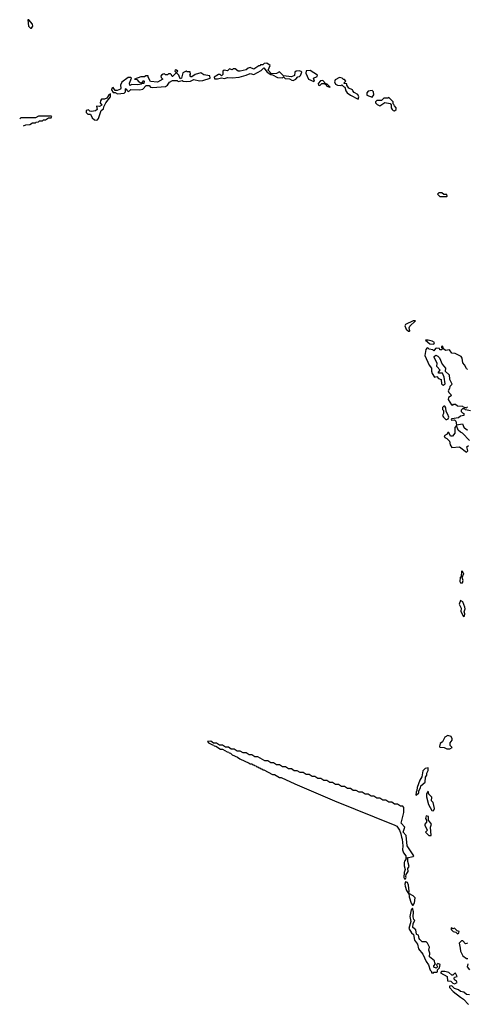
# Model space of a CAD drawing. Extents: x 2889633 to 3052318, y 540750 to 918690.
# Tile 117 of 256: x 2925604 to 2930154, y 691143 to 701160. Entities that reach past the tile are written whole.
import ezdxf

# ---------------------------------------------------------------- set-up
doc = ezdxf.new("R2010")
doc.units = 0

msp = doc.modelspace()

# ---------------------------------------------------------------- linework, layer by layer
at = {"layer": '0CON02XD'}
for points in [[(2925725, 701073), (2925737, 701095), (2925734, 701114), (2925695, 701160), (2925685, 701160), (2925694, 701095), (2925715, 701074), (2925725, 701073)], [(2928385, 700543), (2928410, 700555), (2928432, 700578), (2928448, 700582), (2928458, 700592), (2928472, 700625), (2928465, 700632), (2928445, 700640), (2928413, 700637), (2928400, 700625), (2928398, 700592), (2928365, 700580), (2928285, 700590), (2928245, 700628), (2928215, 700612), (2928165, 700610), (2928130, 700645), (2928150, 700695), (2928115, 700717), (2928090, 700715), (2928075, 700700), (2928050, 700700), (2928048, 700692), (2928035, 700690), (2927985, 700658), (2927945, 700674), (2927925, 700668), (2927905, 700650), (2927845, 700638), (2927825, 700638), (2927795, 700660), (2927775, 700660), (2927765, 700650), (2927735, 700660), (2927715, 700640), (2927683, 700647), (2927670, 700635), (2927667, 700603), (2927655, 700590), (2927642, 700602), (2927625, 700602), (2927580, 700575), (2927585, 700560), (2927615, 700557), (2927655, 700570), (2927685, 700563), (2927717, 700573), (2927765, 700570), (2927835, 700576), (2927906, 700594), (2927945, 700614), (2927985, 700603), (2928058, 700642), (2928085, 700670), (2928120, 700625), (2928155, 700602), (2928175, 700600), (2928225, 700573), (2928275, 700570), (2928285, 700580), (2928303, 700563), (2928345, 700560), (2928370, 700545), (2928385, 700543)], [(2926597, 700407), (2926665, 700413), (2926680, 700425), (2926680, 700455), (2926685, 700460), (2926692, 700442), (2926705, 700430), (2926720, 700435), (2926735, 700450), (2926824, 700446), (2926856, 700454), (2926888, 700492), (2926919, 700489), (2926935, 700473), (2926955, 700469), (2927085, 700482), (2927107, 700495), (2927127, 700523), (2927157, 700543), (2927205, 700540), (2927215, 700532), (2927255, 700540), (2927264, 700534), (2927295, 700532), (2927340, 700535), (2927375, 700551), (2927433, 700537), (2927465, 700540), (2927540, 700565), (2927535, 700590), (2927475, 700598), (2927445, 700618), (2927388, 700602), (2927355, 700580), (2927345, 700580), (2927332, 700595), (2927340, 700605), (2927338, 700628), (2927305, 700630), (2927295, 700638), (2927262, 700618), (2927250, 700565), (2927235, 700560), (2927220, 700595), (2927200, 700615), (2927202, 700628), (2927210, 700635), (2927198, 700648), (2927185, 700650), (2927180, 700635), (2927188, 700628), (2927190, 700615), (2927158, 700582), (2927152, 700582), (2927148, 700598), (2927135, 700610), (2927115, 700610), (2927105, 700600), (2927085, 700600), (2927075, 700610), (2927063, 700607), (2927044, 700596), (2927040, 700585), (2927042, 700572), (2927060, 700555), (2927005, 700523), (2926935, 700530), (2926910, 700575), (2926908, 700588), (2926885, 700590), (2926872, 700578), (2926835, 700577), (2926770, 700555), (2926795, 700550), (2926815, 700528), (2926835, 700518), (2926848, 700522), (2926865, 700540), (2926870, 700535), (2926865, 700510), (2926845, 700510), (2926837, 700503), (2926805, 700497), (2926745, 700502), (2926725, 700490), (2926720, 700515), (2926740, 700565), (2926732, 700572), (2926705, 700572), (2926642, 700525), (2926628, 700495), (2926632, 700465), (2926627, 700453), (2926595, 700440), (2926575, 700440), (2926555, 700470), (2926540, 700465), (2926538, 700448), (2926555, 700420), (2926575, 700420), (2926597, 700407)], [(2928595, 700530), (2928600, 700535), (2928590, 700565), (2928628, 700582), (2928630, 700595), (2928555, 700642), (2928515, 700640), (2928512, 700615), (2928540, 700555), (2928595, 700530)], [(2929045, 700350), (2929052, 700375), (2929040, 700400), (2929005, 700418), (2928990, 700435), (2928988, 700448), (2928950, 700465), (2928930, 700495), (2928928, 700508), (2928902, 700512), (2928902, 700518), (2928920, 700535), (2928905, 700550), (2928895, 700550), (2928880, 700565), (2928855, 700572), (2928811, 700549), (2928803, 700527), (2928814, 700504), (2928835, 700493), (2928868, 700492), (2928878, 700498), (2928895, 700480), (2928910, 700475), (2928918, 700435), (2928932, 700415), (2928965, 700391), (2929045, 700350)], [(2928755, 700472), (2928760, 700475), (2928730, 700505), (2928712, 700512), (2928685, 700540), (2928662, 700538), (2928638, 700512), (2928642, 700495), (2928655, 700490), (2928675, 700510), (2928695, 700510), (2928718, 700498), (2928725, 700483), (2928755, 700472)], [(2926385, 700138), (2926395, 700142), (2926406, 700155), (2926433, 700237), (2926455, 700252), (2926458, 700272), (2926480, 700315), (2926528, 700375), (2926527, 700407), (2926505, 700390), (2926490, 700360), (2926465, 700350), (2926435, 700350), (2926424, 700336), (2926423, 700315), (2926438, 700292), (2926415, 700278), (2926385, 700280), (2926392, 700248), (2926376, 700234), (2926335, 700227), (2926318, 700228), (2926302, 700242), (2926280, 700235), (2926280, 700215), (2926295, 700200), (2926325, 700200), (2926342, 700162), (2926365, 700140), (2926385, 700138)], [(2929185, 700372), (2929202, 700395), (2929200, 700425), (2929185, 700440), (2929145, 700432), (2929133, 700417), (2929132, 700392), (2929185, 700372)], [(2929415, 700232), (2929430, 700245), (2929430, 700265), (2929412, 700282), (2929408, 700298), (2929400, 700305), (2929400, 700325), (2929355, 700370), (2929345, 700362), (2929305, 700360), (2929282, 700338), (2929233, 700337), (2929220, 700325), (2929220, 700315), (2929237, 700297), (2929265, 700283), (2929315, 700319), (2929369, 700309), (2929380, 700295), (2929380, 700265), (2929390, 700245), (2929400, 700235), (2929415, 700232)], [(2925642, 700080), (2925665, 700090), (2925707, 700093), (2925735, 700110), (2925765, 700110), (2925772, 700118), (2925795, 700120), (2925805, 700130), (2925835, 700130), (2925845, 700140), (2925865, 700140), (2925895, 700160), (2925925, 700160), (2925930, 700175), (2925925, 700180), (2925795, 700180), (2925765, 700160), (2925615, 700160), (2925604, 700153)], [(2929945, 699360), (2929950, 699365), (2929945, 699380), (2929915, 699380), (2929895, 699400), (2929865, 699400), (2929850, 699385), (2929873, 699363), (2929945, 699360)], [(2929565, 697990), (2929570, 697995), (2929562, 698025), (2929569, 698041), (2929628, 698098), (2929603, 698097), (2929525, 698060), (2929520, 698045), (2929532, 698012), (2929555, 697990), (2929565, 697990)], [(2929815, 697860), (2929820, 697875), (2929795, 697888), (2929755, 697900), (2929730, 697900), (2929773, 697863), (2929815, 697860)], [(2930155, 697600), (2930145, 697610), (2930125, 697650), (2930108, 697668), (2930103, 697715), (2930092, 697735), (2930030, 697765), (2929995, 697768), (2929972, 697802), (2929933, 697793), (2929912, 697812), (2929905, 697840), (2929892, 697835), (2929890, 697825), (2929900, 697815), (2929895, 697800), (2929875, 697800), (2929870, 697815), (2929845, 697820), (2929830, 697815), (2929815, 697790), (2929802, 697802), (2929765, 697808), (2929755, 697820), (2929745, 697822), (2929731, 697805), (2929723, 697745), (2929766, 697646), (2929790, 697615), (2929788, 697585), (2929795, 697560), (2929820, 697525), (2929845, 697530), (2929860, 697510), (2929888, 697498), (2929890, 697455), (2929900, 697445), (2929907, 697443), (2929927, 697455), (2929920, 697525), (2929900, 697565), (2929860, 697565), (2929860, 697575), (2929878, 697595), (2929843, 697633), (2929848, 697665), (2929818, 697725), (2929818, 697735), (2929833, 697747), (2929855, 697738), (2929871, 697721), (2929897, 697655), (2929932, 697615), (2929930, 697585), (2929968, 697548), (2929974, 697504), (2929996, 697456), (2929992, 697445), (2929975, 697430), (2929972, 697408), (2929958, 697385), (2929965, 697368), (2929987, 697347), (2929990, 697335), (2929962, 697315), (2929958, 697295), (2929992, 697242), (2930005, 697240), (2930013, 697247), (2930035, 697250), (2930055, 697232), (2930105, 697230), (2930112, 697222), (2930145, 697210), (2930155, 697220)], [(2929945, 697092), (2929959, 697101), (2929967, 697115), (2929957, 697145), (2929938, 697175), (2929935, 697210), (2929925, 697228), (2929915, 697228), (2929900, 697215), (2929903, 697193), (2929910, 697185), (2929910, 697155), (2929902, 697135), (2929912, 697115), (2929935, 697092), (2929945, 697092)], [(2930185, 697180), (2930135, 697190), (2930125, 697200), (2930105, 697200), (2930092, 697188), (2930090, 697175), (2930105, 697160), (2930120, 697155), (2930118, 697132), (2930085, 697128), (2930065, 697108), (2929995, 697098), (2929990, 697095), (2929992, 697085), (2930025, 697090), (2930036, 697076), (2930045, 697040), (2930105, 697050), (2930120, 697015), (2930145, 696992), (2930158, 696988)], [(2930175, 696878), (2930105, 696952), (2930084, 696964), (2930062, 696985), (2930045, 697030), (2930028, 697012), (2930027, 696955), (2930002, 696922), (2929983, 696923), (2929965, 696960), (2929955, 696960), (2929948, 696942), (2929920, 696925), (2929925, 696910), (2929945, 696900), (2929971, 696871), (2929978, 696835), (2929995, 696808), (2930075, 696813), (2930145, 696762), (2930160, 696775), (2930150, 696815), (2930165, 696828)], [(2930105, 695430), (2930110, 695455), (2930100, 695485), (2930120, 695525), (2930112, 695532), (2930108, 695548), (2930095, 695550), (2930090, 695495), (2930082, 695485), (2930078, 695445), (2930085, 695430), (2930105, 695430)], [(2930115, 695090), (2930125, 695092), (2930130, 695115), (2930122, 695135), (2930132, 695165), (2930130, 695185), (2930108, 695238), (2930085, 695250), (2930070, 695215), (2930092, 695175), (2930088, 695138), (2930115, 695090)], [(2929975, 693742), (2930000, 693755), (2929980, 693775), (2929980, 693805), (2929999, 693831), (2929999, 693845), (2929988, 693868), (2929955, 693878), (2929925, 693862), (2929900, 693815), (2929878, 693795), (2929870, 693765), (2929875, 693760), (2929917, 693757), (2929945, 693742), (2929975, 693742)], [(2929525, 692420), (2929532, 692435), (2929528, 692445), (2929532, 692465), (2929552, 692495), (2929550, 692525), (2929562, 692545), (2929548, 692595), (2929550, 692625), (2929540, 692635), (2929602, 692648), (2929610, 692655), (2929542, 692755), (2929532, 692862), (2929502, 692895), (2929518, 692945), (2929482, 692985), (2929508, 693095), (2929510, 693145), (2929498, 693158), (2929475, 693160), (2929445, 693180), (2929415, 693180), (2929385, 693200), (2929355, 693200), (2929325, 693220), (2929295, 693220), (2929265, 693240), (2929235, 693240), (2929205, 693260), (2929175, 693260), (2929145, 693280), (2929115, 693280), (2929085, 693300), (2929055, 693300), (2929025, 693320), (2928995, 693320), (2928965, 693340), (2928935, 693340), (2928905, 693360), (2928875, 693360), (2928845, 693380), (2928815, 693380), (2928785, 693400), (2928755, 693400), (2928725, 693420), (2928695, 693420), (2928665, 693440), (2928635, 693440), (2928605, 693460), (2928575, 693460), (2928545, 693480), (2928515, 693480), (2928485, 693500), (2928455, 693500), (2928425, 693520), (2928395, 693520), (2928365, 693540), (2928335, 693540), (2928305, 693560), (2928275, 693560), (2928245, 693580), (2928215, 693580), (2928185, 693600), (2928155, 693600), (2928125, 693620), (2928095, 693620), (2928025, 693660), (2927995, 693660), (2927965, 693680), (2927935, 693680), (2927905, 693700), (2927875, 693700), (2927845, 693720), (2927815, 693720), (2927785, 693740), (2927755, 693740), (2927725, 693760), (2927695, 693760), (2927665, 693780), (2927635, 693780), (2927605, 693800), (2927575, 693800), (2927545, 693820), (2927512, 693818), (2927522, 693802), (2927538, 693798), (2927542, 693792), (2927558, 693788), (2927562, 693782), (2927578, 693778), (2927582, 693772), (2927598, 693768), (2927645, 693740), (2927665, 693740), (2927712, 693712), (2927728, 693708), (2927732, 693702), (2927748, 693698), (2927762, 693682), (2927818, 693658), (2927842, 693642), (2927938, 693598), (2927945, 693590), (2927965, 693590), (2927975, 693580), (2927985, 693580), (2927992, 693572), (2928005, 693570), (2928015, 693560), (2928025, 693560), (2928035, 693550), (2928045, 693550), (2928055, 693540), (2928065, 693540), (2928075, 693530), (2928085, 693530), (2928175, 693482), (2928195, 693480), (2928245, 693452), (2928262, 693452), (2928400, 693385), (2928805, 693214), (2929416, 692966), (2929437, 692955), (2929463, 692915), (2929479, 692879), (2929484, 692844), (2929491, 692825), (2929497, 692755), (2929494, 692715), (2929504, 692684), (2929530, 692655), (2929530, 692615), (2929515, 692600), (2929511, 692585), (2929512, 692552), (2929522, 692515), (2929511, 692485), (2929510, 692435), (2929515, 692420), (2929525, 692420)], [(2929635, 693270), (2929660, 693295), (2929660, 693315), (2929678, 693345), (2929680, 693365), (2929727, 693403), (2929728, 693455), (2929742, 693475), (2929743, 693495), (2929757, 693523), (2929755, 693550), (2929725, 693542), (2929702, 693518), (2929692, 693458), (2929671, 693425), (2929645, 693350), (2929642, 693318), (2929633, 693303), (2929630, 693275), (2929635, 693270)], [(2929805, 693112), (2929815, 693120), (2929820, 693135), (2929808, 693195), (2929790, 693215), (2929792, 693252), (2929762, 693282), (2929755, 693310), (2929740, 693285), (2929738, 693255), (2929758, 693175), (2929794, 693114), (2929805, 693112)], [(2929785, 692860), (2929778, 692945), (2929788, 692975), (2929760, 693015), (2929758, 693055), (2929735, 693060), (2929730, 693035), (2929740, 693015), (2929740, 692995), (2929723, 692977), (2929722, 692965), (2929742, 692922), (2929750, 692915), (2929730, 692895), (2929762, 692862), (2929785, 692860)], [(2929560, 692270), (2929562, 692295), (2929556, 692356), (2929545, 692382), (2929525, 692390), (2929519, 692365), (2929522, 692345), (2929535, 692300), (2929555, 692270), (2929560, 692270)], [(2929605, 692152), (2929618, 692175), (2929623, 692225), (2929605, 692247), (2929560, 692270), (2929563, 692235), (2929582, 692172), (2929595, 692152), (2929605, 692152)], [(2929805, 691460), (2929815, 691470), (2929845, 691470), (2929850, 691475), (2929850, 691495), (2929870, 691515), (2929877, 691547), (2929853, 691557), (2929840, 691545), (2929850, 691525), (2929838, 691512), (2929815, 691520), (2929812, 691535), (2929830, 691555), (2929823, 691563), (2929820, 691585), (2929770, 691625), (2929772, 691665), (2929762, 691695), (2929768, 691725), (2929748, 691765), (2929735, 691778), (2929695, 691780), (2929671, 691801), (2929663, 691813), (2929658, 691848), (2929642, 691852), (2929638, 691858), (2929632, 691902), (2929600, 691925), (2929603, 691967), (2929620, 691995), (2929610, 692005), (2929604, 692034), (2929607, 692083), (2929595, 692120), (2929583, 692105), (2929568, 692035), (2929578, 691985), (2929558, 691915), (2929585, 691872), (2929608, 691855), (2929617, 691795), (2929647, 691755), (2929656, 691706), (2929703, 691655), (2929735, 691578), (2929760, 691545), (2929775, 691490), (2929788, 691478), (2929790, 691465), (2929805, 691460)], [(2930055, 691860), (2930068, 691872), (2930070, 691885), (2930052, 691892), (2930025, 691918), (2930005, 691910), (2929990, 691920), (2929990, 691905), (2930010, 691885), (2930038, 691878), (2930055, 691860)], [(2930155, 691770), (2930148, 691762), (2930135, 691760), (2930108, 691788), (2930095, 691790), (2930070, 691765), (2930082, 691715), (2930084, 691684), (2930108, 691635), (2930145, 691610), (2930158, 691608)], [(2930160, 691555), (2930152, 691525), (2930175, 691493)], [(2930025, 691352), (2930050, 691365), (2930045, 691380), (2930024, 691394), (2930020, 691405), (2930022, 691418), (2930050, 691425), (2930035, 691460), (2930022, 691458), (2930005, 691440), (2929995, 691440), (2929967, 691467), (2929925, 691478), (2929893, 691477), (2929880, 691465), (2929950, 691425), (2929952, 691382), (2929985, 691378), (2930005, 691360), (2930025, 691352)], [(2930175, 691240), (2930145, 691242), (2930117, 691267), (2930083, 691273), (2930065, 691290), (2930023, 691303), (2929995, 691330), (2929972, 691328), (2929973, 691315), (2930010, 691275), (2930083, 691215), (2930116, 691196), (2930165, 691143)]]:
    msp.add_lwpolyline(points, dxfattribs=at)

doc.saveas('drawing.dxf')
